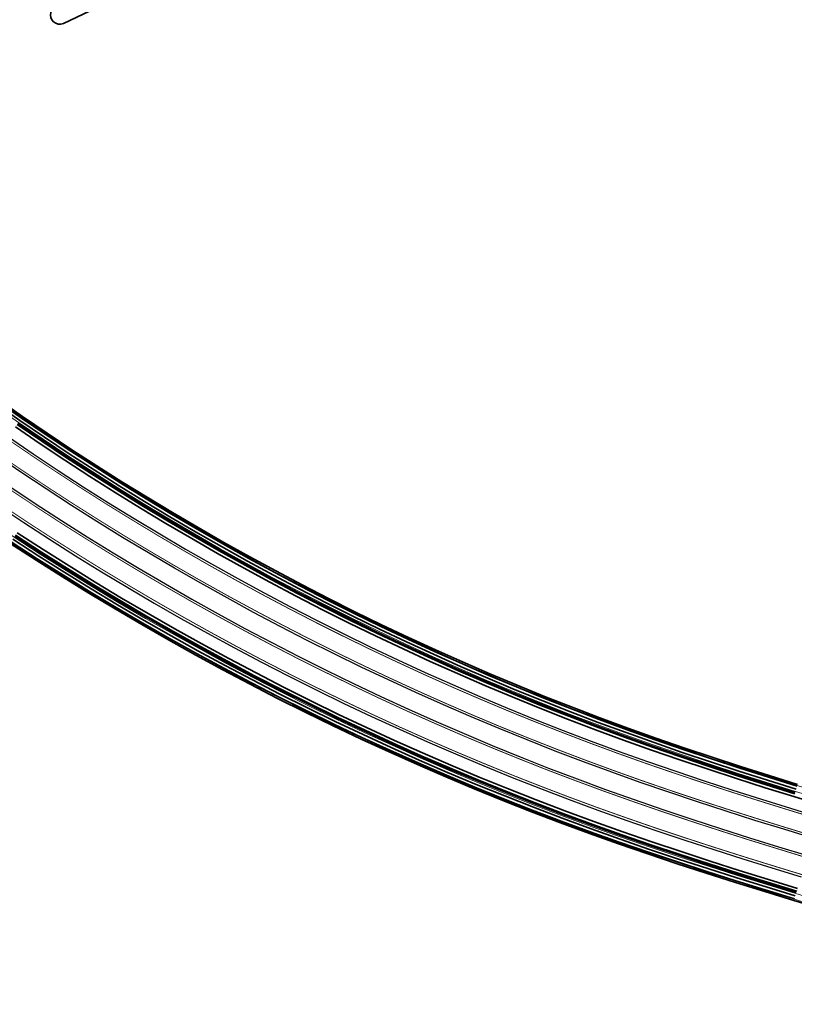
# Model space of a CAD drawing. Header units: metres. Extents: x 154839 to 161660, y 370737 to 378039.
# Tile 55 of 121: x 157420 to 157548, y 372515 to 372678. Entities that reach past the tile are written whole.
import ezdxf

# ---------------------------------------------------------------- set-up
doc = ezdxf.new("R2010")
doc.units = ezdxf.units.M
doc.linetypes.add('VW-3-3_STREEP', pattern=[6, 3, -3])
for name, color, linetype, lineweight in [('N-CO-BC-BETONVORM-G', 2, 'Continuous', 35), ('N-WE-BV-GELEIDECONSTRUCTIE_GELEIDERAIL_KUNSTWERK-G', 1, 'BV-GELEIDERAIL-K', 9), ('N-WE-BV-LEUNING-G', 1, 'BV-LEUNING', 9), ('N-WE-GW-WATERGANG-G', 130, 'Continuous', 35), ('N-WE-VH-VERHARDING_HALFVERHARDING_BERM-G', 252, 'Continuous', 35), ('N-WE-VH-VERHARDING_KANTVERHARDING-G', 210, 'Continuous', 30), ('N-WE-VW-MARKERING_LANGS_STREEP_33_015-G', 7, 'VW-3-3_STREEP', 35), ('N-WE-VW-MARKERING_LANGS_STREEP_DOORGETROKKEN_015-G', 7, 'Continuous', 35)]:
    doc.layers.add(name, color=color, linetype=linetype, lineweight=lineweight)
doc.linetypes.add('BV-GELEIDERAIL-K', pattern='A,2,-1,[170,NLCS.shx,S=0.5,R=0,X=0,Y=0],-1', length=4)
doc.linetypes.add('BV-LEUNING', pattern='A,1,[69,NLCS.shx,S=0.2,R=0,X=0,Y=0],1', length=2)

msp = doc.modelspace()

# ---------------------------------------------------------------- linework, layer by layer
at = {"layer": 'N-CO-BC-BETONVORM-G', "flags": 128}
for points in [[(157416.52, 372615.13), (157420.54, 372612.33), (157424.59, 372609.57), (157428.67, 372606.86), (157432.78, 372604.2), (157436.91, 372601.58), (157441.08, 372599.01), (157445.28, 372596.48), (157449.5, 372594), (157453.75, 372591.57), (157458.03, 372589.18), (157462.33, 372586.85), (157466.66, 372584.56), (157471.01, 372582.31), (157475.39, 372580.12), (157479.8, 372577.98), (157484.22, 372575.88), (157488.67, 372573.84), (157493.14, 372571.84), (157497.64, 372569.9), (157502.15, 372568), (157506.69, 372566.15), (157511.24, 372564.36), (157515.82, 372562.61), (157520.42, 372560.92), (157525.03, 372559.28), (157529.67, 372557.68), (157534.34, 372556.12), (157539.03, 372554.59), (157543.74, 372553.1), (157548.46, 372551.63)], [(157416.06, 372614.47), (157420.09, 372611.67), (157424.14, 372608.91), (157428.23, 372606.19), (157432.34, 372603.52), (157436.49, 372600.9), (157440.66, 372598.32), (157444.87, 372595.79), (157449.1, 372593.31), (157453.36, 372590.87), (157457.64, 372588.48), (157461.95, 372586.14), (157466.29, 372583.85), (157470.65, 372581.6), (157475.04, 372579.4), (157479.45, 372577.26), (157483.88, 372575.16), (157488.34, 372573.11), (157492.82, 372571.11), (157497.32, 372569.16), (157501.85, 372567.26), (157506.39, 372565.41), (157510.96, 372563.61), (157515.54, 372561.86), (157520.14, 372560.17), (157524.77, 372558.52), (157529.42, 372556.92), (157534.09, 372555.36), (157538.78, 372553.83), (157543.5, 372552.33), (157548.23, 372550.86)], [(157416.35, 372614.88), (157420.37, 372612.08), (157424.42, 372609.32), (157428.5, 372606.61), (157432.61, 372603.95), (157436.76, 372601.32), (157440.93, 372598.75), (157445.12, 372596.22), (157449.35, 372593.74), (157453.6, 372591.31), (157457.88, 372588.92), (157462.19, 372586.58), (157466.52, 372584.29), (157470.88, 372582.05), (157475.26, 372579.85), (157479.67, 372577.71), (157484.1, 372575.61), (157488.55, 372573.56), (157493.02, 372571.57), (157497.52, 372569.62), (157502.04, 372567.72), (157506.58, 372565.87), (157511.14, 372564.08), (157515.72, 372562.33), (157520.31, 372560.64), (157524.93, 372558.99), (157529.58, 372557.39), (157534.25, 372555.83), (157538.94, 372554.31), (157543.65, 372552.81), (157548.38, 372551.34)], [(157419.63, 372611.01), (157423.7, 372608.25), (157427.79, 372605.53), (157431.91, 372602.85), (157436.07, 372600.22), (157440.25, 372597.64), (157444.46, 372595.1), (157448.7, 372592.62), (157452.96, 372590.17), (157457.26, 372587.78), (157461.57, 372585.44), (157465.92, 372583.14), (157470.29, 372580.89), (157474.68, 372578.69), (157479.1, 372576.54), (157483.55, 372574.43), (157488.01, 372572.38), (157492.5, 372570.38), (157497.01, 372568.42), (157501.54, 372566.52), (157506.09, 372564.67), (157510.67, 372562.87), (157515.26, 372561.11), (157519.87, 372559.42), (157524.5, 372557.77), (157529.16, 372556.16), (157533.84, 372554.6), (157538.54, 372553.07), (157543.26, 372551.57), (157547.99, 372550.1)], [(157419.75, 372611.18), (157423.81, 372608.41), (157427.9, 372605.69), (157432.02, 372603.02), (157436.17, 372600.39), (157440.35, 372597.81), (157444.56, 372595.28), (157448.8, 372592.79), (157453.06, 372590.35), (157457.35, 372587.96), (157461.67, 372585.61), (157466.01, 372583.31), (157470.38, 372581.07), (157474.77, 372578.87), (157479.19, 372576.72), (157483.63, 372574.61), (157488.09, 372572.56), (157492.58, 372570.56), (157497.09, 372568.61), (157501.62, 372566.71), (157506.17, 372564.85), (157510.74, 372563.05), (157515.33, 372561.3), (157519.94, 372559.6), (157524.57, 372557.95), (157529.22, 372556.35), (157533.9, 372554.79), (157538.6, 372553.26), (157543.32, 372551.76), (157548.05, 372550.29)], [(157419.28, 372592.57), (157423.55, 372589.8), (157427.85, 372587.08), (157432.18, 372584.41), (157436.54, 372581.78), (157440.92, 372579.21), (157445.34, 372576.68), (157449.78, 372574.2), (157454.25, 372571.77), (157458.75, 372569.4), (157463.27, 372567.07), (157467.82, 372564.79), (157472.39, 372562.56), (157476.99, 372560.39), (157481.62, 372558.26), (157486.26, 372556.19), (157490.93, 372554.17), (157495.62, 372552.2), (157500.33, 372550.28), (157505.06, 372548.41), (157509.82, 372546.6), (157514.59, 372544.84), (157519.38, 372543.14), (157524.18, 372541.48), (157528.99, 372539.88), (157533.8, 372538.31), (157538.61, 372536.78), (157543.43, 372535.29), (157548.24, 372533.81)], [(157419.39, 372592.74), (157423.66, 372589.97), (157427.96, 372587.25), (157432.28, 372584.58), (157436.64, 372581.95), (157441.02, 372579.38), (157445.44, 372576.85), (157449.88, 372574.38), (157454.35, 372571.95), (157458.84, 372569.57), (157463.36, 372567.25), (157467.91, 372564.97), (157472.48, 372562.74), (157477.08, 372560.57), (157481.7, 372558.44), (157486.34, 372556.37), (157491.01, 372554.35), (157495.7, 372552.38), (157500.41, 372550.46), (157505.14, 372548.6), (157509.89, 372546.79), (157514.66, 372545.03), (157519.45, 372543.32), (157524.25, 372541.67), (157529.05, 372540.07), (157533.86, 372538.5), (157538.67, 372536.97), (157543.49, 372535.48), (157548.3, 372534.01)], [(157418.51, 372591.4), (157422.8, 372588.62), (157427.11, 372585.89), (157431.45, 372583.21), (157435.82, 372580.58), (157440.22, 372578), (157444.65, 372575.46), (157449.11, 372572.98), (157453.59, 372570.54), (157458.1, 372568.15), (157462.64, 372565.82), (157467.2, 372563.53), (157471.79, 372561.3), (157476.4, 372559.12), (157481.04, 372556.99), (157485.7, 372554.91), (157490.38, 372552.88), (157495.08, 372550.9), (157499.81, 372548.98), (157504.56, 372547.11), (157509.33, 372545.29), (157514.11, 372543.53), (157518.92, 372541.81), (157523.73, 372540.16), (157528.55, 372538.55), (157533.37, 372536.98), (157538.19, 372535.45), (157543.02, 372533.95), (157547.83, 372532.48), (157552.65, 372531.02)], [(157418.68, 372591.65), (157422.96, 372588.87), (157427.27, 372586.15), (157431.61, 372583.47), (157435.97, 372580.84), (157440.37, 372578.25), (157444.8, 372575.72), (157449.25, 372573.24), (157453.73, 372570.8), (157458.24, 372568.42), (157462.77, 372566.09), (157467.33, 372563.8), (157471.92, 372561.57), (157476.53, 372559.39), (157481.16, 372557.26), (157485.82, 372555.18), (157490.5, 372553.15), (157495.2, 372551.18), (157499.92, 372549.26), (157504.67, 372547.39), (157509.43, 372545.57), (157514.22, 372543.81), (157519.02, 372542.1), (157523.83, 372540.44), (157528.64, 372538.83), (157533.46, 372537.26), (157538.28, 372535.73), (157543.1, 372534.24), (157547.92, 372532.76)], [(157418.95, 372592.07), (157423.23, 372589.29), (157427.53, 372586.57), (157431.87, 372583.89), (157436.23, 372581.27), (157440.62, 372578.69), (157445.04, 372576.16), (157449.49, 372573.68), (157453.97, 372571.24), (157458.47, 372568.86), (157463, 372566.53), (157467.56, 372564.25), (157472.14, 372562.02), (157476.74, 372559.84), (157481.37, 372557.71), (157486.02, 372555.64), (157490.69, 372553.61), (157495.39, 372551.64), (157500.11, 372549.72), (157504.85, 372547.85), (157509.61, 372546.04), (157514.39, 372544.28), (157519.18, 372542.57), (157523.99, 372540.91), (157528.8, 372539.31), (157533.62, 372537.74), (157538.43, 372536.21), (157543.25, 372534.71), (157548.07, 372533.24)]]:
    msp.add_lwpolyline(points, dxfattribs=at)
at = {"layer": 'N-WE-BV-GELEIDECONSTRUCTIE_GELEIDERAIL_KUNSTWERK-G', "flags": 128}
for points in [[(157340.83, 372681.04), (157342.49, 372679.17), (157345.81, 372675.54), (157349.16, 372671.95), (157352.55, 372668.4), (157355.98, 372664.89), (157359.44, 372661.41), (157362.95, 372657.97), (157366.5, 372654.57), (157370.08, 372651.22), (157373.7, 372647.9), (157377.35, 372644.62), (157381.05, 372641.38), (157384.78, 372638.19), (157388.54, 372635.03), (157392.34, 372631.92), (157396.17, 372628.85), (157400.04, 372625.82), (157403.94, 372622.84), (157407.87, 372619.9), (157411.83, 372617), (157415.83, 372614.15), (157419.86, 372611.34), (157423.92, 372608.58), (157428.01, 372605.86), (157432.13, 372603.19), (157436.28, 372600.56), (157440.46, 372597.98), (157444.66, 372595.45), (157448.9, 372592.96), (157453.16, 372590.52), (157457.45, 372588.13), (157461.76, 372585.79), (157466.1, 372583.49), (157470.47, 372581.24), (157474.86, 372579.05), (157479.28, 372576.9), (157483.71, 372574.8), (157488.18, 372572.74), (157492.66, 372570.74), (157497.17, 372568.79), (157501.69, 372566.89), (157506.24, 372565.04), (157510.81, 372563.24), (157515.4, 372561.49), (157520.01, 372559.79), (157524.63, 372558.14), (157529.29, 372556.54), (157533.96, 372554.98), (157538.66, 372553.45), (157543.38, 372551.95), (157548.11, 372550.48), (157552.86, 372549.03), (157557.62, 372547.59), (157562.4, 372546.17), (157567.18, 372544.74), (157571.98, 372543.32), (157576.77, 372541.9), (157581.57, 372540.47), (157586.36, 372539.04), (157591.16, 372537.61), (157595.95, 372536.18), (157600.75, 372534.73), (157605.5, 372533.31)], [(157328.82, 372670.32), (157330.54, 372668.38), (157333.98, 372664.62), (157337.45, 372660.9), (157340.96, 372657.22), (157344.52, 372653.58), (157348.11, 372649.97), (157351.75, 372646.41), (157355.42, 372642.89), (157359.13, 372639.41), (157362.88, 372635.97), (157366.67, 372632.57), (157370.5, 372629.22), (157374.36, 372625.9), (157378.27, 372622.64), (157382.2, 372619.41), (157386.17, 372616.23), (157390.18, 372613.09), (157394.22, 372610), (157398.3, 372606.95), (157402.41, 372603.95), (157406.55, 372600.99), (157410.73, 372598.08), (157414.93, 372595.22), (157419.17, 372592.4), (157423.44, 372589.63), (157427.74, 372586.91), (157432.07, 372584.24), (157436.43, 372581.61), (157440.82, 372579.03), (157445.24, 372576.51), (157449.69, 372574.03), (157454.16, 372571.6), (157458.66, 372569.22), (157463.18, 372566.89), (157467.73, 372564.61), (157472.31, 372562.38), (157476.91, 372560.2), (157481.53, 372558.08), (157486.18, 372556), (157490.85, 372553.98), (157495.54, 372552.01), (157500.26, 372550.09), (157504.99, 372548.23), (157509.75, 372546.41), (157514.52, 372544.65), (157519.32, 372542.95), (157524.12, 372541.29), (157528.93, 372539.69), (157533.74, 372538.12), (157538.55, 372536.59), (157543.37, 372535.1), (157548.18, 372533.62), (157552.99, 372532.17), (157557.8, 372530.74), (157562.6, 372529.31), (157567.39, 372527.89), (157572.18, 372526.46), (157576.97, 372525.04), (157581.76, 372523.61), (157586.55, 372522.18), (157591.33, 372520.75), (157596.11, 372519.32), (157600.85, 372517.89)]]:
    msp.add_lwpolyline(points, dxfattribs=at)
at = {"layer": 'N-WE-BV-LEUNING-G', "flags": 128}
for points in [[(157341.57, 372681.7), (157343.24, 372679.84), (157346.54, 372676.22), (157349.88, 372672.64), (157353.27, 372669.09), (157356.69, 372665.59), (157360.15, 372662.12), (157363.65, 372658.69), (157367.18, 372655.3), (157370.76, 372651.95), (157374.37, 372648.64), (157378.02, 372645.37), (157381.7, 372642.14), (157385.42, 372638.95), (157389.18, 372635.8), (157392.97, 372632.7), (157396.79, 372629.63), (157400.65, 372626.61), (157404.54, 372623.64), (157408.46, 372620.7), (157412.42, 372617.81), (157416.41, 372614.97), (157420.43, 372612.16), (157424.48, 372609.41), (157428.56, 372606.7), (157432.67, 372604.03), (157436.81, 372601.41), (157440.98, 372598.84), (157445.17, 372596.31), (157449.4, 372593.83), (157453.65, 372591.39), (157457.93, 372589.01), (157462.24, 372586.67), (157466.57, 372584.38), (157470.92, 372582.14), (157475.3, 372579.94), (157479.71, 372577.8), (157484.14, 372575.7), (157488.59, 372573.66), (157493.06, 372571.66), (157497.56, 372569.71), (157502.08, 372567.81), (157506.61, 372565.97), (157511.17, 372564.17), (157515.75, 372562.43), (157520.35, 372560.73), (157524.97, 372559.09), (157529.61, 372557.49), (157534.28, 372555.93), (157538.97, 372554.4), (157543.68, 372552.91), (157548.4, 372551.44), (157553.15, 372549.99), (157557.91, 372548.55), (157562.68, 372547.12), (157567.47, 372545.7), (157572.26, 372544.28), (157577.06, 372542.85), (157581.85, 372541.43), (157586.65, 372540), (157591.44, 372538.57), (157596.24, 372537.13), (157601.04, 372535.69), (157605.79, 372534.26)], [(157328.07, 372669.65), (157329.8, 372667.71), (157333.24, 372663.94), (157336.72, 372660.21), (157340.24, 372656.52), (157343.8, 372652.87), (157347.41, 372649.26), (157351.05, 372645.69), (157354.73, 372642.16), (157358.45, 372638.68), (157362.21, 372635.23), (157366.01, 372631.82), (157369.85, 372628.46), (157373.72, 372625.14), (157377.63, 372621.87), (157381.57, 372618.63), (157385.55, 372615.44), (157389.57, 372612.3), (157393.62, 372609.2), (157397.71, 372606.15), (157401.82, 372603.14), (157405.98, 372600.17), (157410.16, 372597.26), (157414.38, 372594.39), (157418.62, 372591.56), (157422.9, 372588.79), (157427.21, 372586.06), (157431.55, 372583.38), (157435.92, 372580.75), (157440.32, 372578.17), (157444.75, 372575.63), (157449.2, 372573.15), (157453.69, 372570.72), (157458.19, 372568.33), (157462.73, 372566), (157467.29, 372563.71), (157471.88, 372561.48), (157476.49, 372559.3), (157481.12, 372557.17), (157485.78, 372555.09), (157490.46, 372553.06), (157495.16, 372551.09), (157499.89, 372549.16), (157504.63, 372547.29), (157509.4, 372545.48), (157514.18, 372543.71), (157518.98, 372542), (157523.8, 372540.35), (157528.61, 372538.74), (157533.43, 372537.17), (157538.25, 372535.64), (157543.07, 372534.14), (157547.89, 372532.67), (157552.71, 372531.21), (157557.51, 372529.78), (157562.32, 372528.35), (157567.11, 372526.93), (157571.9, 372525.5), (157576.69, 372524.08), (157581.48, 372522.65), (157586.26, 372521.23), (157591.05, 372519.8), (157595.83, 372518.36), (157600.56, 372516.94)]]:
    msp.add_lwpolyline(points, dxfattribs=at)
at = {"layer": 'N-WE-GW-WATERGANG-G', "flags": 128}
msp.add_lwpolyline([(157512.39, 372728.96), (157508.26, 372723.67, -0.088176), (157493.7, 372711.9), (157464.61, 372698.26), (157426.41, 372680.09, 1.114572), (157427.27, 372677.18), (157465.89, 372695.54), (157469.87, 372697.41)], format="xyb", dxfattribs=at)
at = {"layer": 'N-WE-VH-VERHARDING_HALFVERHARDING_BERM-G', "flags": 128}
for points in [[(157419.35, 372610.6), (157423.42, 372607.83), (157427.52, 372605.11), (157431.64, 372602.43), (157435.8, 372599.8), (157439.99, 372597.21), (157444.2, 372594.68), (157448.45, 372592.18), (157452.72, 372589.74), (157457.01, 372587.34), (157461.34, 372584.99), (157465.69, 372582.69), (157470.06, 372580.44), (157474.46, 372578.24), (157478.89, 372576.08), (157483.33, 372573.98), (157487.8, 372571.92), (157492.3, 372569.92), (157496.81, 372567.96), (157501.35, 372566.06), (157505.91, 372564.2), (157510.49, 372562.4), (157515.08, 372560.65), (157519.7, 372558.94), (157524.34, 372557.29), (157529, 372555.69), (157533.68, 372554.12), (157538.39, 372552.59), (157543.11, 372551.09), (157547.85, 372549.62), (157552.6, 372548.17)], [(157419.67, 372593.15), (157423.93, 372590.39), (157428.22, 372587.67), (157432.54, 372585), (157436.89, 372582.38), (157441.27, 372579.81), (157445.68, 372577.29), (157450.12, 372574.82), (157454.58, 372572.39), (157459.07, 372570.02), (157463.59, 372567.69), (157468.13, 372565.42), (157472.7, 372563.19), (157477.29, 372561.02), (157481.9, 372558.9), (157486.54, 372556.83), (157491.2, 372554.81), (157495.89, 372552.84), (157500.59, 372550.93), (157505.32, 372549.07), (157510.06, 372547.26), (157514.83, 372545.5), (157519.61, 372543.8), (157524.41, 372542.15), (157529.21, 372540.54), (157534.01, 372538.98), (157538.82, 372537.45), (157543.63, 372535.96), (157548.44, 372534.48)]]:
    msp.add_lwpolyline(points, dxfattribs=at)
at = {"layer": 'N-WE-VH-VERHARDING_KANTVERHARDING-G', "flags": 128}
for points in [[(157418.21, 372608.95), (157422.3, 372606.17), (157426.42, 372603.44), (157430.56, 372600.75), (157434.74, 372598.1), (157438.95, 372595.51), (157443.18, 372592.96), (157447.44, 372590.45), (157451.73, 372588), (157456.05, 372585.59), (157460.39, 372583.23), (157464.76, 372580.92), (157469.16, 372578.66), (157473.58, 372576.45), (157478.02, 372574.28), (157482.49, 372572.17), (157486.98, 372570.1), (157491.49, 372568.09), (157496.03, 372566.12), (157500.59, 372564.21), (157505.16, 372562.35), (157509.76, 372560.53), (157514.38, 372558.77), (157519.02, 372557.06), (157523.68, 372555.41), (157528.36, 372553.79), (157533.06, 372552.22), (157537.77, 372550.69), (157542.51, 372549.19), (157547.26, 372547.71), (157552.02, 372546.25)], [(157550.96, 372542.76), (157546.18, 372544.22), (157541.41, 372545.7), (157536.66, 372547.21), (157531.91, 372548.76), (157527.18, 372550.34), (157522.47, 372551.96), (157517.78, 372553.63), (157513.1, 372555.36), (157508.44, 372557.13), (157503.81, 372558.96), (157499.19, 372560.84), (157494.6, 372562.77), (157490.02, 372564.75), (157485.47, 372566.78), (157480.95, 372568.86), (157476.44, 372570.99), (157471.96, 372573.17), (157467.51, 372575.4), (157463.07, 372577.68), (157458.67, 372580.01), (157454.29, 372582.39), (157449.94, 372584.82), (157445.61, 372587.3), (157441.32, 372589.82), (157437.05, 372592.39), (157432.81, 372595.01), (157428.6, 372597.67), (157424.41, 372600.38), (157420.26, 372603.14), (157416.14, 372605.95)], [(157418.59, 372600.65), (157422.77, 372597.88), (157426.98, 372595.15), (157431.22, 372592.46), (157435.48, 372589.83), (157439.78, 372587.24), (157444.11, 372584.7), (157448.46, 372582.21), (157452.84, 372579.76), (157457.25, 372577.37), (157461.69, 372575.03), (157466.15, 372572.73), (157470.63, 372570.48), (157475.14, 372568.29), (157479.68, 372566.14), (157484.24, 372564.05), (157488.82, 372562), (157493.42, 372560.01), (157498.05, 372558.06), (157502.69, 372556.17), (157507.36, 372554.33), (157512.05, 372552.55), (157516.75, 372550.81), (157521.48, 372549.13), (157526.22, 372547.5), (157530.98, 372545.91), (157535.74, 372544.36), (157540.52, 372542.84), (157545.3, 372541.35), (157550.09, 372539.89)], [(157416.55, 372597.62), (157420.76, 372594.83), (157425.01, 372592.07), (157429.28, 372589.37), (157433.58, 372586.71), (157437.92, 372584.1), (157442.28, 372581.54), (157446.67, 372579.03), (157451.08, 372576.57), (157455.53, 372574.15), (157460, 372571.79), (157464.49, 372569.47), (157469.02, 372567.21), (157473.56, 372565), (157478.13, 372562.83), (157482.73, 372560.72), (157487.35, 372558.66), (157491.99, 372556.65), (157496.65, 372554.69), (157501.33, 372552.79), (157506.04, 372550.93), (157510.77, 372549.13), (157515.51, 372547.38), (157520.27, 372545.68), (157525.05, 372544.04), (157529.83, 372542.44), (157534.62, 372540.88), (157539.42, 372539.36), (157544.22, 372537.87), (157549.03, 372536.4)]]:
    msp.add_lwpolyline(points, dxfattribs=at)
at = {"layer": 'N-WE-VW-MARKERING_LANGS_STREEP_33_015-G', "const_width": 0.15, "flags": 128}
for points in [[(157215.55, 372998.76), (157215.55, 372994.86), (157215.56, 372989.85), (157215.57, 372984.84), (157215.61, 372979.82), (157215.67, 372974.8), (157215.75, 372969.77), (157215.87, 372964.73), (157216.04, 372959.7), (157216.24, 372954.66), (157216.5, 372949.61), (157216.81, 372944.57), (157217.18, 372939.53), (157217.61, 372934.49), (157218.09, 372929.46), (157218.63, 372924.44), (157219.22, 372919.42), (157219.87, 372914.41), (157220.57, 372909.41), (157221.33, 372904.41), (157222.15, 372899.42), (157223.02, 372894.45), (157223.95, 372889.48), (157224.93, 372884.52), (157225.96, 372879.58), (157227.06, 372874.64), (157228.2, 372869.72), (157229.4, 372864.81), (157230.66, 372859.92), (157231.97, 372855.04), (157233.33, 372850.17), (157234.75, 372845.32), (157236.22, 372840.49), (157237.74, 372835.67), (157239.32, 372830.87), (157240.95, 372826.09), (157242.64, 372821.32), (157244.37, 372816.58), (157246.16, 372811.85), (157248.01, 372807.15), (157249.9, 372802.46), (157251.85, 372797.8), (157253.85, 372793.16), (157255.9, 372788.54), (157258, 372783.94), (157260.15, 372779.37), (157262.35, 372774.82), (157264.6, 372770.3), (157266.91, 372765.8), (157269.26, 372761.33), (157271.66, 372756.89), (157274.11, 372752.47), (157276.61, 372748.08), (157279.16, 372743.71), (157281.76, 372739.38), (157284.4, 372735.07), (157287.1, 372730.8), (157289.84, 372726.55), (157292.63, 372722.34), (157295.46, 372718.16), (157298.34, 372714), (157301.27, 372709.88), (157304.24, 372705.8), (157307.26, 372701.74), (157310.32, 372697.72), (157313.42, 372693.74), (157316.57, 372689.79), (157319.77, 372685.87), (157323.01, 372681.99), (157326.29, 372678.15), (157329.61, 372674.34), (157331.26, 372672.5), (157331.6, 372672.12), (157332.98, 372670.57), (157336.38, 372666.84), (157339.83, 372663.15), (157343.32, 372659.49), (157346.85, 372655.88), (157350.42, 372652.3), (157354.03, 372648.76), (157357.67, 372645.27), (157361.36, 372641.81), (157365.08, 372638.4), (157368.85, 372635.02), (157372.65, 372631.69), (157376.48, 372628.4), (157380.36, 372625.16), (157384.26, 372621.95), (157388.21, 372618.79), (157392.19, 372615.68), (157396.2, 372612.61), (157400.25, 372609.58), (157404.33, 372606.6), (157408.44, 372603.67), (157412.58, 372600.78), (157416.76, 372597.94), (157420.97, 372595.14), (157425.21, 372592.39), (157429.48, 372589.69), (157433.78, 372587.03), (157438.11, 372584.43), (157442.47, 372581.87), (157446.85, 372579.36), (157451.26, 372576.9), (157455.7, 372574.48), (157460.17, 372572.12), (157464.66, 372569.81), (157469.18, 372567.55), (157473.73, 372565.33), (157478.29, 372563.17), (157482.88, 372561.06), (157487.5, 372559), (157492.14, 372556.99), (157496.79, 372555.04), (157501.47, 372553.13), (157506.18, 372551.28), (157510.9, 372549.48), (157515.64, 372547.73), (157520.4, 372546.04), (157525.17, 372544.39), (157529.95, 372542.8), (157534.74, 372541.24), (157539.53, 372539.72), (157544.33, 372538.23), (157549.13, 372536.76), (157553.94, 372535.31), (157558.74, 372533.87), (157563.53, 372532.45), (157568.33, 372531.02), (157573.12, 372529.6), (157577.91, 372528.18), (157582.7, 372526.75), (157587.49, 372525.32), (157592.27, 372523.89), (157597.06, 372522.45), (157601.79, 372521.03), (157601.84, 372521.01), (157606.62, 372519.57), (157611.4, 372518.11), (157616.17, 372516.66), (157620.94, 372515.19), (157625.71, 372513.71), (157630.47, 372512.23), (157635.23, 372510.73), (157639.99, 372509.23), (157644.74, 372507.71), (157649.49, 372506.18), (157654.23, 372504.64), (157658.97, 372503.08), (157663.7, 372501.51), (157668.42, 372499.93), (157673.14, 372498.33), (157677.86, 372496.71), (157682.56, 372495.07), (157687.26, 372493.42), (157691.95, 372491.75), (157696.64, 372490.06), (157701.32, 372488.35), (157705.99, 372486.62), (157710.65, 372484.87), (157715.3, 372483.1), (157719.95, 372481.32), (157724.59, 372479.51), (157729.23, 372477.68), (157733.85, 372475.84), (157738.47, 372473.97), (157743.08, 372472.09), (157747.68, 372470.18), (157752.28, 372468.26), (157756.86, 372466.32), (157761.44, 372464.36), (157766.01, 372462.38), (157770.57, 372460.38), (157775.12, 372458.36), (157779.67, 372456.33), (157784.2, 372454.27), (157788.73, 372452.2), (157793.25, 372450.1), (157797.76, 372447.99), (157802.26, 372445.86), (157806.75, 372443.71), (157811.24, 372441.54), (157815.71, 372439.36), (157820.18, 372437.15), (157821.51, 372436.48)], [(157225.41, 372965.6), (157225.42, 372965), (157225.58, 372960.04), (157225.78, 372955.09), (157226.03, 372950.15), (157226.34, 372945.21), (157226.7, 372940.28), (157227.12, 372935.35), (157227.59, 372930.43), (157228.12, 372925.51), (157228.7, 372920.59), (157229.33, 372915.69), (157230.02, 372910.79), (157230.77, 372905.9), (157231.57, 372901.02), (157232.42, 372896.14), (157233.32, 372891.28), (157234.29, 372886.43), (157235.3, 372881.59), (157236.37, 372876.76), (157237.49, 372871.94), (157238.67, 372867.13), (157239.89, 372862.34), (157241.18, 372857.56), (157242.51, 372852.8), (157243.9, 372848.05), (157245.34, 372843.32), (157246.83, 372838.6), (157248.38, 372833.9), (157249.97, 372829.22), (157251.62, 372824.56), (157253.32, 372819.91), (157255.08, 372815.29), (157256.88, 372810.68), (157258.73, 372806.09), (157260.64, 372801.53), (157262.6, 372796.98), (157264.6, 372792.46), (157266.66, 372787.96), (157268.77, 372783.49), (157270.92, 372779.03), (157273.13, 372774.61), (157275.38, 372770.2), (157277.69, 372765.83), (157280.04, 372761.47), (157282.44, 372757.15), (157284.89, 372752.85), (157287.38, 372748.58), (157289.92, 372744.33), (157292.51, 372740.12), (157295.15, 372735.93), (157297.83, 372731.78), (157300.56, 372727.65), (157303.34, 372723.56), (157306.16, 372719.49), (157309.02, 372715.46), (157311.93, 372711.46), (157314.88, 372707.49), (157317.88, 372703.55), (157320.92, 372699.65), (157324.01, 372695.78), (157327.14, 372691.95), (157330.3, 372688.15), (157333.52, 372684.39), (157336.77, 372680.66), (157338.38, 372678.86), (157338.72, 372678.48), (157340.06, 372676.97), (157343.4, 372673.32), (157346.77, 372669.7), (157350.19, 372666.13), (157353.65, 372662.58), (157357.14, 372659.08), (157360.67, 372655.62), (157364.24, 372652.2), (157367.85, 372648.81), (157371.5, 372645.47), (157375.18, 372642.17), (157378.9, 372638.91), (157382.66, 372635.69), (157386.45, 372632.51), (157390.28, 372629.37), (157394.14, 372626.28), (157398.03, 372623.23), (157401.96, 372620.23), (157405.92, 372617.26), (157409.92, 372614.35), (157413.94, 372611.47), (157418, 372608.64), (157422.09, 372605.86), (157426.21, 372603.12), (157430.36, 372600.43), (157434.54, 372597.78), (157438.75, 372595.19), (157442.99, 372592.63), (157447.26, 372590.13), (157451.55, 372587.67), (157455.87, 372585.26), (157460.22, 372582.9), (157464.59, 372580.59), (157468.99, 372578.32), (157473.41, 372576.11), (157477.86, 372573.94), (157482.33, 372571.83), (157486.82, 372569.76), (157491.34, 372567.74), (157495.88, 372565.78), (157500.44, 372563.86), (157505.02, 372562), (157509.63, 372560.19), (157514.25, 372558.42), (157518.89, 372556.71), (157523.55, 372555.05), (157528.24, 372553.44), (157532.94, 372551.87), (157537.66, 372550.33), (157542.4, 372548.83), (157547.15, 372547.35), (157551.91, 372545.9), (157556.68, 372544.46), (157561.46, 372543.03), (157566.25, 372541.6), (157571.04, 372540.18), (157575.84, 372538.76), (157580.63, 372537.33), (157585.43, 372535.9), (157590.22, 372534.47), (157595.01, 372533.04), (157599.81, 372531.6), (157604.55, 372530.17), (157604.6, 372530.16), (157609.39, 372528.71), (157614.18, 372527.25), (157618.97, 372525.79), (157623.76, 372524.31), (157628.54, 372522.83), (157633.33, 372521.34), (157638.11, 372519.84), (157642.88, 372518.33), (157647.66, 372516.8), (157652.43, 372515.27), (157657.2, 372513.72), (157661.96, 372512.15), (157666.72, 372510.57), (157671.48, 372508.98), (157676.23, 372507.36), (157680.97, 372505.74), (157685.71, 372504.09), (157690.45, 372502.42), (157695.18, 372500.74), (157699.9, 372499.04), (157704.61, 372497.31), (157709.32, 372495.57), (157714.02, 372493.81), (157718.71, 372492.02), (157723.4, 372490.22), (157728.08, 372488.4), (157732.75, 372486.56), (157737.41, 372484.7), (157742.06, 372482.82), (157746.71, 372480.92), (157751.35, 372479), (157755.98, 372477.06), (157760.6, 372475.11), (157765.22, 372473.13), (157769.82, 372471.14), (157774.42, 372469.12), (157779.01, 372467.09), (157783.59, 372465.03), (157788.16, 372462.96), (157792.73, 372460.87), (157797.28, 372458.76), (157801.83, 372456.63), (157806.37, 372454.48), (157810.89, 372452.32), (157815.41, 372450.13), (157819.92, 372447.93), (157824.42, 372445.7), (157828.92, 372443.46), (157833.4, 372441.2), (157837.87, 372438.92), (157842.33, 372436.62), (157846.79, 372434.31), (157851.23, 372431.97), (157855.66, 372429.62), (157860.09, 372427.25), (157864.5, 372424.86), (157868.91, 372422.45), (157873.3, 372420.02), (157877.69, 372417.58), (157882.06, 372415.11), (157886.42, 372412.63), (157890.78, 372410.13), (157895.12, 372407.61), (157898.58, 372405.57)]]:
    msp.add_lwpolyline(points, dxfattribs=at)
at = {"layer": 'N-WE-VW-MARKERING_LANGS_STREEP_DOORGETROKKEN_015-G', "flags": 128}
for points in [[(157416.36, 372606.25, 0.15, 0.15, 0), (157420.47, 372603.45, 0.15, 0.15, 0), (157424.62, 372600.7, 0.15, 0.15, 0), (157428.8, 372597.99, 0.15, 0.15, 0), (157433.01, 372595.33, 0.15, 0.15, 0), (157437.24, 372592.71, 0.15, 0.15, 0), (157441.51, 372590.14, 0.15, 0.15, 0), (157445.8, 372587.62, 0.15, 0.15, 0), (157450.12, 372585.15, 0.15, 0.15, 0), (157454.47, 372582.72, 0.15, 0.15, 0), (157458.85, 372580.35, 0.15, 0.15, 0), (157463.25, 372578.02, 0.15, 0.15, 0), (157467.67, 372575.74, 0.15, 0.15, 0), (157472.13, 372573.51, 0.15, 0.15, 0), (157476.6, 372571.33, 0.15, 0.15, 0), (157481.1, 372569.2, 0.15, 0.15, 0), (157485.63, 372567.12, 0.15, 0.15, 0), (157490.17, 372565.09, 0.15, 0.15, 0), (157494.74, 372563.11, 0.15, 0.15, 0), (157499.33, 372561.18, 0.15, 0.15, 0), (157503.95, 372559.31, 0.15, 0.15, 0), (157508.58, 372557.48, 0.15, 0.15, 0), (157513.23, 372555.71, 0.15, 0.15, 0), (157517.9, 372553.99, 0.15, 0.15, 0), (157522.59, 372552.31, 0.15, 0.15, 0), (157527.3, 372550.69, 0.15, 0.15, 0), (157532.03, 372549.11, 0.15, 0.15, 0), (157536.77, 372547.57, 0.15, 0.15, 0), (157541.53, 372546.06, 0.15, 0.15, 0), (157546.29, 372544.58, 0.15, 0.15, 0), (157551.07, 372543.12, 0.15, 0.15, 0)], [(157418.38, 372600.34, 0.15, 0.15, 0), (157422.56, 372597.56, 0.15, 0.15, 0), (157426.77, 372594.83, 0.15, 0.15, 0), (157431.02, 372592.15, 0.15, 0.15, 0), (157435.29, 372589.51, 0.15, 0.15, 0), (157439.59, 372586.92, 0.15, 0.15, 0), (157443.92, 372584.38, 0.15, 0.15, 0), (157448.28, 372581.88, 0.15, 0.15, 0), (157452.66, 372579.44, 0.15, 0.15, 0), (157457.07, 372577.04, 0.15, 0.15, 0), (157461.51, 372574.69, 0.15, 0.15, 0), (157465.98, 372572.39, 0.15, 0.15, 0), (157470.47, 372570.15, 0.15, 0.15, 0), (157474.98, 372567.95, 0.15, 0.15, 0), (157479.52, 372565.8, 0.15, 0.15, 0), (157484.08, 372563.7, 0.15, 0.15, 0), (157488.67, 372561.66, 0.15, 0.15, 0), (157493.27, 372559.66, 0.15, 0.15, 0), (157497.9, 372557.72, 0.15, 0.15, 0), (157502.55, 372555.83, 0.15, 0.15, 0), (157507.22, 372553.98, 0.15, 0.15, 0), (157511.92, 372552.2, 0.15, 0.15, 0), (157516.63, 372550.46, 0.15, 0.15, 0), (157521.36, 372548.78, 0.15, 0.15, 0), (157526.1, 372547.14, 0.15, 0.15, 0), (157530.86, 372545.55, 0.15, 0.15, 0), (157535.63, 372544, 0.15, 0.15, 0), (157540.4, 372542.48, 0.15, 0.15, 0), (157545.19, 372541, 0.15, 0.15, 0), (157549.98, 372539.53, 0.15, 0.15, 0)]]:
    msp.add_lwpolyline(points, format="xyseb", dxfattribs=at)

doc.saveas('drawing.dxf')
